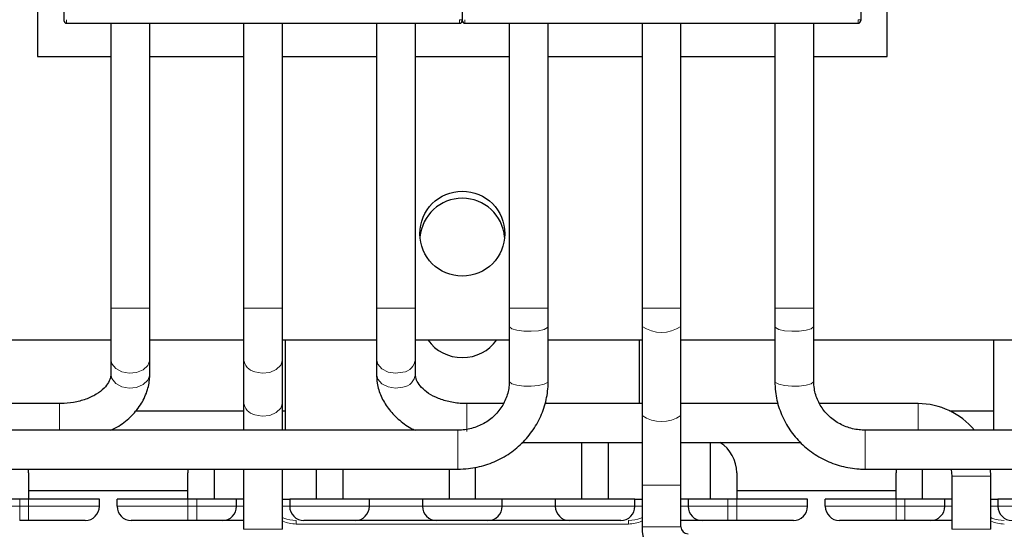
# Model space of a CAD drawing. Header units: millimetres. Extents: x 5 to 418, y 2 to 292.
# Tile 12 of 36: x 91 to 119, y 205 to 220. Entities that reach past the tile are written whole.
import ezdxf

# ---------------------------------------------------------------- set-up
doc = ezdxf.new("R2010")
doc.units = ezdxf.units.MM
doc.layers.add('SLD-0', color=7, linetype='Continuous')
doc.styles.add('SLDTEXTSTYLE0', font='TXT', dxfattribs={"width": 0.605})
doc.dimstyles.new('SLDDIMSTYLE0', dxfattribs={"dimtxt": 3.5, "dimasz": 3.302, "dimexe": 0, "dimexo": 0.0625, "dimgap": 0.875, "dimtad": 1, "dimlfac": 2, "dimrnd": 1e-09, "dimzin": 12, "dimdsep": 46, "dimtxsty": 'SLDTEXTSTYLE0', "dimsah": 1, "dimcen": 0.09, "dimadec": 0, "dimazin": 3, "dimtfac": 1, "dimtofl": 0, "dimtmove": 0, "dimatfit": 3, "dimfxl": 1, "dimfrac": 2, "dimtolj": 1, "dimtzin": 12, "dimarcsym": 0})

# ---------------------------------------------------------------- blocks, each defined once
blk = doc.blocks.new('_D_1')
at = {"layer": 'SLD-0'}
for p, q in [((114.369, 236.231), (154.866, 236.231)), ((153.866, 236.231), (153.866, 163.231)), ((140.619, 163.231), (154.866, 163.231))]:
    blk.add_line(p, q, dxfattribs=at)
for points in [[(153.866, 236.231), (153.358, 232.929), (154.374, 232.929)], [(153.866, 163.231), (154.374, 166.533), (153.358, 166.533)]]:
    blk.add_solid(points, dxfattribs=at)
at = {"layer": 'SLD-0', "insert": (149.354, 195.721), "char_height": 3.5, "attachment_point": 1, "rotation": 90, "style": 'SLDTEXTSTYLE0'}
blk.add_mtext('146', dxfattribs=at)

msp = doc.modelspace()

# ---------------------------------------------------------------- linework, layer by layer
at = {"color": 7, "linetype": 'Continuous', "lineweight": 25}
for p, q in [((92.3689, 231.017), (92.3689, 219.7741)), ((103.6189, 231.017), (103.6189, 219.7741)), ((114.8689, 231.017), (114.8689, 219.7741)), ((91.6189, 222.731), (91.6189, 218.731)), ((115.6189, 218.731), (115.6189, 222.731)), ((92.4439, 219.6741), (103.5439, 219.6741)), ((93.6939, 219.6741), (93.6939, 211.631)), ((94.7939, 211.631), (94.7939, 219.6741)), ((97.4439, 219.6741), (97.4439, 211.631)), ((98.5439, 211.631), (98.5439, 219.6741)), ((101.1939, 219.6741), (101.1939, 211.631)), ((102.2939, 211.631), (102.2939, 219.6741)), ((103.6939, 219.6741), (114.7939, 219.6741)), ((104.9439, 219.6741), (104.9439, 211.631)), ((106.0439, 211.631), (106.0439, 219.6741)), ((108.6939, 219.6741), (108.6939, 211.631)), ((109.7939, 211.631), (109.7939, 219.6741)), ((112.4439, 219.6741), (112.4439, 211.631)), ((113.5439, 211.631), (113.5439, 219.6741)), ((91.6189, 218.731), (93.6939, 218.731)), ((94.7939, 218.731), (97.4439, 218.731)), ((98.5439, 218.731), (101.1939, 218.731)), ((102.2939, 218.731), (104.9439, 218.731)), ((106.0439, 218.731), (108.6939, 218.731)), ((109.7939, 218.731), (112.4439, 218.731)), ((113.5439, 218.731), (115.6189, 218.731)), ((93.6939, 211.631), (93.6939, 210.1873)), ((94.7939, 210.1873), (94.7939, 211.631)), ((97.4439, 211.631), (97.4439, 210.1873)), ((98.5439, 210.1873), (98.5439, 211.631)), ((101.1939, 211.631), (101.1939, 210.1873)), ((102.2939, 210.1873), (102.2939, 211.631)), ((104.9439, 211.631), (104.9439, 211.1141)), ((106.0439, 211.1141), (106.0439, 211.631)), ((108.6939, 211.631), (108.6939, 211.1141)), ((109.7939, 211.1141), (109.7939, 211.631)), ((112.4439, 211.631), (112.4439, 211.1141)), ((113.5439, 211.1141), (113.5439, 211.631)), ((104.9439, 211.1141), (104.9439, 209.5631)), ((106.0439, 209.5631), (106.0439, 211.1141)), ((108.6939, 211.1141), (108.6939, 208.5966)), ((109.7939, 208.5966), (109.7939, 211.1141)), ((112.4439, 211.1141), (112.4439, 209.5631)), ((113.5439, 209.5631), (113.5439, 211.1141)), ((78.6189, 210.731), (93.6939, 210.731)), ((94.7939, 210.731), (97.4439, 210.731)), ((98.5439, 210.731), (101.1939, 210.731)), ((98.6189, 210.731), (98.6189, 208.181)), ((102.2939, 210.731), (104.9439, 210.731)), ((106.0439, 210.731), (108.6939, 210.731)), ((108.6189, 208.931), (108.6189, 210.731)), ((109.7939, 210.731), (112.4439, 210.731)), ((113.5439, 210.731), (128.6189, 210.731)), ((118.6189, 210.731), (118.6189, 208.181)), ((93.6939, 210.1873), (93.6939, 209.7651)), ((94.7939, 209.7651), (94.7939, 210.1873)), ((97.4439, 210.1873), (97.4439, 208.9715)), ((98.5439, 208.9715), (98.5439, 210.1873)), ((101.1939, 210.1873), (101.1939, 209.7651)), ((102.2939, 209.7651), (102.2939, 210.1873)), ((92.2439, 208.931), (79.4939, 208.931)), ((97.4439, 208.9715), (97.4439, 208.181)), ((98.5439, 208.181), (98.5439, 208.9715)), ((104.7698, 208.931), (103.7439, 208.931)), ((108.6939, 208.931), (105.9591, 208.931)), ((112.5385, 208.931), (109.7939, 208.931)), ((116.4939, 208.931), (113.7149, 208.931)), ((94.3905, 208.731), (97.4439, 208.731)), ((98.5439, 208.731), (98.6189, 208.731)), ((108.6939, 208.5966), (108.6939, 206.631)), ((109.7939, 206.631), (109.7939, 208.5966)), ((117.3771, 208.731), (118.6189, 208.731)), ((103.4939, 208.181), (89.9939, 208.181)), ((128.4939, 208.181), (114.9939, 208.181)), ((105.3034, 207.831), (108.6939, 207.831)), ((106.9939, 206.231), (106.9939, 207.831)), ((107.7439, 206.231), (107.7439, 207.831)), ((109.7939, 207.831), (113.1827, 207.831)), ((110.6189, 207.831), (110.6189, 206.231)), ((89.9939, 207.081), (103.4939, 207.081)), ((91.3689, 206.981), (91.3689, 206.231)), ((95.8689, 206.231), (95.8689, 206.981)), ((96.6189, 206.231), (96.6189, 207.081)), ((97.4439, 207.081), (97.4439, 205.3823)), ((98.5439, 205.3823), (98.5439, 207.081)), ((99.4939, 207.081), (99.4939, 206.231)), ((100.2439, 207.081), (100.2439, 206.231)), ((103.2439, 207.081), (103.2439, 206.231)), ((103.9939, 206.231), (103.9939, 207.1413)), ((111.3689, 206.981), (111.3689, 206.231)), ((114.9939, 207.081), (128.4939, 207.081)), ((115.8689, 206.231), (115.8689, 206.981)), ((116.6189, 206.231), (116.6189, 207.081)), ((117.4439, 206.881), (117.4439, 205.3823)), ((118.5439, 206.881), (118.5341, 207.081)), ((118.5439, 205.3823), (118.5439, 206.881)), ((108.6939, 206.631), (108.6939, 205.456)), ((109.7939, 205.456), (109.7939, 206.631)), ((91.3689, 206.481), (95.8689, 206.481)), ((111.3689, 206.481), (115.8689, 206.481)), ((91.1189, 206.231), (89.9939, 206.231)), ((91.3689, 206.231), (91.1189, 206.231)), ((93.3689, 206.231), (91.3689, 206.231)), ((93.3689, 206.031), (93.3689, 206.231)), ((93.8689, 206.031), (93.8689, 206.231)), ((95.8689, 206.231), (93.8689, 206.231)), ((96.1189, 206.231), (95.8689, 206.231)), ((97.2439, 206.231), (96.1189, 206.231)), ((97.2439, 206.031), (97.2439, 206.231)), ((97.4439, 206.231), (97.2439, 206.231)), ((98.5439, 206.231), (98.7439, 206.231)), ((98.7439, 206.231), (98.7439, 206.031)), ((100.9939, 206.231), (98.7439, 206.231)), ((100.9939, 206.031), (100.9939, 206.231)), ((102.4939, 206.231), (100.9939, 206.231)), ((102.4939, 206.231), (102.4939, 206.031)), ((104.7439, 206.231), (102.4939, 206.231)), ((104.7439, 206.031), (104.7439, 206.231)), ((106.2439, 206.231), (104.7439, 206.231)), ((106.2439, 206.231), (106.2439, 206.031)), ((108.4939, 206.231), (106.2439, 206.231)), ((108.4939, 206.031), (108.4939, 206.231)), ((108.4939, 206.231), (108.6939, 206.231)), ((109.9939, 206.231), (109.7939, 206.231)), ((109.9939, 206.231), (109.9939, 206.031)), ((111.1189, 206.231), (109.9939, 206.231)), ((111.3689, 206.231), (111.1189, 206.231)), ((113.3689, 206.231), (111.3689, 206.231)), ((113.3689, 206.031), (113.3689, 206.231)), ((113.8689, 206.031), (113.8689, 206.231)), ((115.8689, 206.231), (113.8689, 206.231)), ((116.1189, 206.231), (115.8689, 206.231)), ((117.2439, 206.231), (116.1189, 206.231)), ((117.2439, 206.031), (117.2439, 206.231)), ((117.4439, 206.231), (117.2439, 206.231)), ((118.5439, 206.231), (118.7439, 206.231)), ((118.7439, 206.231), (118.7439, 206.031)), ((120.9939, 206.231), (118.7439, 206.231)), ((91.3689, 205.631), (91.1189, 205.631)), ((96.1189, 205.631), (95.8689, 205.631)), ((111.3689, 205.631), (111.1189, 205.631)), ((116.1189, 205.631), (115.8689, 205.631))]:
    msp.add_line(p, q, dxfattribs=at)
at = {"color": 7, "linetype": 'Continuous', "lineweight": 18}
for p, q in [((92.4439, 219.7741), (92.4439, 219.6741)), ((103.5439, 219.7741), (103.5439, 219.6741)), ((103.6189, 219.7741), (103.5439, 219.7741)), ((103.6939, 219.7741), (103.6939, 219.6741)), ((114.7939, 219.7741), (114.7939, 219.6741)), ((114.8689, 219.7741), (114.7939, 219.7741)), ((93.6939, 211.631), (94.7939, 211.631)), ((97.4439, 211.631), (97.7614, 211.631)), ((97.7614, 211.631), (98.5439, 211.631)), ((101.1939, 211.631), (101.9428, 211.631)), ((101.9428, 211.631), (102.2939, 211.631)), ((104.9439, 211.631), (106.0439, 211.631)), ((108.6939, 211.631), (109.7939, 211.631)), ((112.4439, 211.631), (113.5439, 211.631)), ((92.2439, 208.931), (92.2439, 208.6135)), ((103.7439, 208.1486), (103.7439, 208.931)), ((116.4939, 208.181), (116.4939, 208.931)), ((92.2439, 208.6135), (92.2439, 208.181)), ((103.4939, 208.181), (103.4939, 207.081)), ((114.9939, 207.081), (114.9939, 208.181)), ((117.4439, 206.881), (117.7614, 206.881)), ((117.7614, 206.881), (118.5439, 206.881)), ((108.6939, 206.631), (109.7939, 206.631)), ((91.1189, 206.031), (91.1189, 206.231)), ((91.3689, 206.031), (91.3689, 206.231)), ((95.8689, 206.031), (95.8689, 206.231)), ((96.1189, 206.031), (96.1189, 206.231)), ((111.1189, 206.031), (111.1189, 206.231)), ((111.3689, 206.031), (111.3689, 206.231)), ((115.8689, 206.031), (115.8689, 206.231)), ((116.1189, 206.031), (116.1189, 206.231)), ((91.1189, 206.031), (89.9939, 206.031)), ((91.1189, 205.631), (91.1189, 206.031)), ((91.3689, 206.031), (91.1189, 206.031)), ((93.3689, 206.031), (91.3689, 206.031)), ((91.3689, 205.631), (91.3689, 206.031)), ((95.8689, 206.031), (93.8689, 206.031)), ((95.8689, 205.631), (95.8689, 206.031)), ((96.1189, 206.031), (95.8689, 206.031)), ((97.2439, 206.031), (96.1189, 206.031)), ((96.1189, 205.631), (96.1189, 206.031)), ((97.4439, 206.031), (97.2439, 206.031)), ((98.7439, 206.031), (98.5439, 206.031)), ((100.9939, 206.031), (98.7439, 206.031)), ((102.4939, 206.031), (100.9939, 206.031)), ((104.7439, 206.031), (102.4939, 206.031)), ((106.2439, 206.031), (104.7439, 206.031)), ((108.4939, 206.031), (106.2439, 206.031)), ((108.6939, 206.031), (108.4939, 206.031)), ((109.9939, 206.031), (109.7939, 206.031)), ((111.1189, 206.031), (109.9939, 206.031)), ((111.1189, 205.631), (111.1189, 206.031)), ((111.3689, 206.031), (111.1189, 206.031)), ((113.3689, 206.031), (111.3689, 206.031)), ((111.3689, 205.631), (111.3689, 206.031)), ((115.8689, 206.031), (113.8689, 206.031)), ((115.8689, 205.631), (115.8689, 206.031)), ((116.1189, 206.031), (115.8689, 206.031)), ((117.2439, 206.031), (116.1189, 206.031)), ((116.1189, 205.631), (116.1189, 206.031)), ((117.4439, 206.031), (117.2439, 206.031)), ((118.7439, 206.031), (118.5439, 206.031)), ((120.9939, 206.031), (118.7439, 206.031)), ((98.9249, 205.531), (98.9249, 205.631)), ((98.9249, 205.531), (108.3128, 205.531)), ((108.3128, 205.531), (108.3128, 205.631)), ((97.4439, 205.3823), (97.7614, 205.3823)), ((97.7614, 205.3823), (98.5439, 205.3823)), ((108.6939, 205.456), (109.7939, 205.456)), ((117.4439, 205.3823), (117.7614, 205.3823)), ((117.7614, 205.3823), (118.5439, 205.3823))]:
    msp.add_line(p, q, dxfattribs=at)
at = {"color": 7, "linetype": 'Continuous', "lineweight": 18, "flags": 128}
for points in [[(104.9439, 211.1141), (104.9486, 211.0954), (105.0177, 211.0429), (105.1592, 211.0012), (105.3517, 210.9767), (105.5659, 210.9731), (105.769, 210.991), (105.9303, 211.0275), (106.0252, 211.0773), (106.0439, 211.1141)], [(112.4439, 211.1141), (112.4626, 211.0773), (112.5574, 211.0275), (112.7187, 210.991), (112.9219, 210.9731), (113.1361, 210.9767), (113.3286, 211.0012), (113.4701, 211.0429), (113.5392, 211.0954), (113.5439, 211.1141)], [(93.6939, 210.1873), (93.7232, 210.0594), (93.8306, 209.9253), (94.001, 209.8311), (94.2083, 209.7912), (94.4211, 209.8115), (94.6068, 209.889), (94.7373, 210.012), (94.7927, 210.1617), (94.7939, 210.1873)], [(97.7614, 209.8275), (97.9699, 209.7907), (98.182, 209.8143), (98.3655, 209.8946), (98.4923, 210.0196), (98.5434, 210.17), (98.5439, 210.1873)], [(101.1939, 210.1873), (101.2311, 210.0437), (101.3463, 209.913), (101.522, 209.8241), (101.7315, 209.7904), (101.9428, 209.8172)], [(93.6939, 209.7651), (93.7232, 209.6372), (93.8306, 209.5031), (94.001, 209.4089), (94.2083, 209.369), (94.4211, 209.3893), (94.6068, 209.4668), (94.7373, 209.5898), (94.7927, 209.7395), (94.7939, 209.7651)], [(101.1939, 209.7651), (101.2311, 209.6215), (101.3463, 209.4908), (101.522, 209.4019), (101.7315, 209.3682), (101.9428, 209.395)], [(104.9439, 209.5631), (104.9486, 209.5445), (105.0177, 209.4919), (105.1592, 209.4502), (105.3517, 209.4257), (105.5659, 209.4221), (105.769, 209.44), (105.9303, 209.4766), (106.0252, 209.5263), (106.0439, 209.5631)], [(112.4439, 209.5631), (112.4626, 209.5263), (112.5574, 209.4766), (112.7187, 209.44), (112.9219, 209.4221), (113.1361, 209.4257), (113.3286, 209.4502), (113.4701, 209.4919), (113.5392, 209.5445), (113.5439, 209.5631)], [(97.7614, 208.6117), (97.9699, 208.5749), (98.182, 208.5984), (98.3655, 208.6788), (98.4923, 208.8037), (98.5434, 208.9542), (98.5439, 208.9715)]]:
    msp.add_lwpolyline(points, dxfattribs=at)
at = {"color": 7, "linetype": 'Continuous', "lineweight": 25, "flags": 128}
msp.add_lwpolyline([(117.4226, 207.081), (117.4256, 207.0664), (117.4439, 206.881)], dxfattribs=at)
at = {"color": 7, "linetype": 'Continuous', "lineweight": 25}
msp.add_circle((103.6189, 213.731), 1.2, dxfattribs=at)
for centre, radius, start, end in [((92.4439, 219.7491), 0.075, 179.99989, 270), ((103.5439, 219.7491), 0.075, 270, 0.00011), ((103.6939, 219.7491), 0.075, 179.99989, 270), ((114.7939, 219.7491), 0.075, 270, 0.00011), ((103.6189, 213.531), 1.2, 4.78019, 175.21981), ((103.6189, 211.431), 1.2, 215.68533, 324.31467), ((116.4939, 206.881), 2.05, 39.3567, 90), ((110.3689, 206.981), 1, 360, 58.21167), ((90.3689, 206.981), 1, 360, 5.73917), ((96.8689, 206.981), 1, 174.26083, 180), ((116.8689, 206.981), 1, 174.26083, 180), ((92.9689, 206.031), 0.4, 270, 0), ((94.2689, 206.031), 0.4, 180, 270), ((96.8439, 206.031), 0.4, 270, 0), ((99.1439, 206.031), 0.4, 180, 270), ((100.5939, 206.031), 0.4, 270, 0), ((102.8939, 206.031), 0.4, 180, 270), ((104.3439, 206.031), 0.4, 270, 0), ((106.6439, 206.031), 0.4, 180, 270), ((108.0939, 206.031), 0.4, 270, 0), ((110.3939, 206.031), 0.4, 180, 270), ((112.9689, 206.031), 0.4, 270, 0), ((114.2689, 206.031), 0.4, 180, 270), ((116.8439, 206.031), 0.4, 270, 0), ((119.1439, 206.031), 0.4, 180, 270), ((109.9939, 205.456), 1.3, 180, 270), ((109.9939, 205.456), 0.2, 180, 270)]:
    msp.add_arc(centre, radius, start, end, dxfattribs=at)
at = {"color": 7, "linetype": 'Continuous', "lineweight": 18}
for centre, radius, start, end in [((109.2439, 211.913), 0.97, 235.45672, 304.54328), ((97.852, 210.2275), 0.4101, 185.61899, 257.24092), ((101.8879, 210.2208), 0.4073, 277.74721, 355.286), ((101.8879, 209.7986), 0.4073, 277.74721, 355.286), ((97.852, 209.0117), 0.4101, 185.61899, 257.24092), ((109.2439, 209.3956), 0.97, 235.45672, 304.54328)]:
    msp.add_arc(centre, radius, start, end, dxfattribs=at)
at = {"color": 7, "linetype": 'Continuous', "lineweight": 25}
for points, knots in [([(92.3689, 219.7741), (92.3689, 219.7709), (92.3689, 219.7643), (92.3689, 219.7574), (92.3689, 219.7532), (92.3689, 219.75), (92.3689, 219.7495), (92.3689, 219.7491)], [0, 0, 0, 0, 0.2491729, 0.4989908, 0.6241161, 0.7460589, 1, 1, 1, 1]), ([(103.6189, 219.7741), (103.6189, 219.7709), (103.6189, 219.7643), (103.6189, 219.7574), (103.6189, 219.7532), (103.6189, 219.75), (103.6189, 219.7495), (103.6189, 219.7491)], [0, 0, 0, 0, 0.2491729, 0.4989908, 0.6241161, 0.7460589, 1, 1, 1, 1]), ([(103.6189, 219.7741), (103.6189, 219.7709), (103.6189, 219.7643), (103.6189, 219.7561), (103.6189, 219.7503), (103.6189, 219.7495), (103.6189, 219.7491)], [0, 0, 0, 0, 0.2499989, 0.4999985, 0.7499989, 1, 1, 1, 1]), ([(114.8689, 219.7741), (114.8689, 219.7709), (114.8689, 219.7643), (114.8689, 219.7561), (114.8689, 219.7503), (114.8689, 219.7495), (114.8689, 219.7491)], [0, 0, 0, 0, 0.2499989, 0.4999985, 0.7499989, 1, 1, 1, 1]), ([(93.6939, 209.7651), (93.6927, 209.7422), (93.689, 209.6693), (93.6436, 209.5407), (93.5108, 209.3624), (93.2916, 209.1903), (92.9925, 209.0477), (92.649, 208.9569), (92.3905, 208.9319), (92.2575, 208.9311), (92.2439, 208.931)], [0, 0, 0, 0, 0.0733962, 0.2334178, 0.3793612, 0.535625, 0.6875897, 0.8391381, 0.9835365, 1, 1, 1, 1]), ([(93.6953, 208.181), (93.7712, 208.2184), (93.9929, 208.3278), (94.2908, 208.5822), (94.5707, 208.9285), (94.7401, 209.3067), (94.7912, 209.5925), (94.7935, 209.7403), (94.7939, 209.7651)], [0, 0, 0, 0, 0.1154093, 0.3374859, 0.5578063, 0.7723758, 0.9617072, 1, 1, 1, 1]), ([(101.1939, 209.7651), (101.1981, 209.6804), (101.2088, 209.467), (101.3137, 209.1351), (101.515, 208.7894), (101.8034, 208.4872), (102.0665, 208.2813), (102.2465, 208.1993), (102.2865, 208.181)], [0, 0, 0, 0, 0.13071, 0.328937, 0.5277181, 0.7309802, 0.9402674, 1, 1, 1, 1]), ([(103.7439, 208.931), (103.6808, 208.9326), (103.4922, 208.9372), (103.1858, 208.9897), (102.8595, 209.1037), (102.5972, 209.2584), (102.4158, 209.4324), (102.3103, 209.6085), (102.2996, 209.7105), (102.2939, 209.7651)], [0, 0, 0, 0, 0.0761708, 0.2279875, 0.3788188, 0.5279034, 0.6762048, 0.8263784, 1, 1, 1, 1]), ([(103.4939, 207.081), (103.5924, 207.0844), (103.8597, 207.0934), (104.2887, 207.1883), (104.7554, 207.3869), (105.1728, 207.6731), (105.5238, 208.0337), (105.7946, 208.4548), (105.9735, 208.9192), (106.0386, 209.2967), (106.0429, 209.512), (106.0439, 209.5631)], [0, 0, 0, 0, 0.0741263, 0.2009669, 0.3279712, 0.4549168, 0.5817193, 0.7083084, 0.8346447, 0.9607322, 1, 1, 1, 1]), ([(104.9439, 209.5631), (104.9419, 209.51), (104.9355, 209.3363), (104.8563, 209.0468), (104.6691, 208.7262), (104.3989, 208.4627), (104.0671, 208.277), (103.7542, 208.1914), (103.5607, 208.1837), (103.4939, 208.181)], [0, 0, 0, 0, 0.0742487, 0.2431413, 0.4120786, 0.5800478, 0.7468468, 0.9126267, 1, 1, 1, 1]), ([(112.4439, 209.5631), (112.4474, 209.4657), (112.4568, 209.2046), (112.555, 208.7871), (112.7582, 208.3353), (113.0502, 207.9314), (113.4176, 207.5914), (113.8469, 207.3279), (114.3214, 207.1526), (114.7121, 207.0867), (114.9372, 207.0822), (114.9939, 207.081)], [0, 0, 0, 0, 0.0747883, 0.20044, 0.3261865, 0.4520077, 0.5779961, 0.7042093, 0.8306659, 0.9573491, 1, 1, 1, 1]), ([(114.9939, 208.181), (114.9367, 208.183), (114.7539, 208.1893), (114.4511, 208.2653), (114.119, 208.4414), (113.8456, 208.6938), (113.6507, 209.0042), (113.5562, 209.304), (113.5472, 209.4933), (113.5439, 209.5631)], [0, 0, 0, 0, 0.0748065, 0.2391816, 0.403926, 0.5691003, 0.7351554, 0.9024226, 1, 1, 1, 1]), ([(92.9689, 205.631), (92.9474, 205.631), (92.9142, 205.631), (92.715, 205.631), (92.5083, 205.631), (92.2537, 205.631), (91.8808, 205.631), (91.5701, 205.631), (91.3689, 205.631)], [0, 0, 0, 0, 0.2394429, 0.369668, 0.5, 0.630225, 0.7605571, 1, 1, 1, 1]), ([(95.8689, 205.631), (95.6677, 205.631), (95.357, 205.631), (94.9842, 205.631), (94.7296, 205.631), (94.5228, 205.631), (94.3236, 205.631), (94.2904, 205.631), (94.2689, 205.631)], [0, 0, 0, 0, 0.2394429, 0.369668, 0.5, 0.630225, 0.7605571, 1, 1, 1, 1]), ([(96.8439, 205.631), (96.8341, 205.631), (96.8191, 205.631), (96.7289, 205.631), (96.6352, 205.631), (96.5198, 205.631), (96.3509, 205.631), (96.2101, 205.631), (96.1189, 205.631)], [0, 0, 0, 0, 0.2394429, 0.3696034, 0.4999999, 0.6301604, 0.7605571, 1, 1, 1, 1]), ([(97.4439, 205.631), (97.4227, 205.631), (97.2797, 205.631), (97.0766, 205.631), (96.879, 205.631), (96.8554, 205.631), (96.8439, 205.631)], [0, 0, 0, 0, 0.0558357, 0.3764303, 0.6970249, 1, 1, 1, 1]), ([(100.5939, 205.631), (100.5841, 205.631), (100.5691, 205.631), (100.4789, 205.631), (100.3852, 205.631), (100.2698, 205.631), (100.1009, 205.631), (99.8689, 205.631), (99.637, 205.631), (99.468, 205.631), (99.3527, 205.631), (99.2589, 205.631), (99.1687, 205.631), (99.1536, 205.631), (99.1439, 205.631)], [0, 0, 0, 0, 0.1197215, 0.1848017, 0.2499999, 0.3150802, 0.3802785, 0.5, 0.6197215, 0.6848017, 0.7499999, 0.8150802, 0.8802785, 1, 1, 1, 1]), ([(102.8939, 205.631), (102.8784, 205.631), (102.8546, 205.631), (102.7114, 205.631), (102.5628, 205.631), (102.3798, 205.631), (102.1118, 205.631), (101.7439, 205.631), (101.376, 205.631), (101.108, 205.631), (100.925, 205.631), (100.7764, 205.631), (100.6332, 205.631), (100.6093, 205.631), (100.5939, 205.631)], [0, 0, 0, 0, 0.1197215, 0.1848235, 0.25, 0.315102, 0.3802785, 0.5, 0.6197215, 0.6848235, 0.75, 0.815102, 0.8802785, 1, 1, 1, 1]), ([(104.3439, 205.631), (104.3341, 205.631), (104.3191, 205.631), (104.2289, 205.631), (104.1352, 205.631), (104.0198, 205.631), (103.8509, 205.631), (103.6189, 205.631), (103.387, 205.631), (103.218, 205.631), (103.1027, 205.631), (103.0089, 205.631), (102.9187, 205.631), (102.9036, 205.631), (102.8939, 205.631)], [0, 0, 0, 0, 0.1197215, 0.1848017, 0.2499999, 0.3150802, 0.3802785, 0.5, 0.6197215, 0.6848017, 0.7499999, 0.8150802, 0.8802785, 1, 1, 1, 1]), ([(106.6439, 205.631), (106.6284, 205.631), (106.6046, 205.631), (106.4614, 205.631), (106.3128, 205.631), (106.1298, 205.631), (105.8618, 205.631), (105.4939, 205.631), (105.126, 205.631), (104.858, 205.631), (104.675, 205.631), (104.5264, 205.631), (104.3832, 205.631), (104.3593, 205.631), (104.3439, 205.631)], [0, 0, 0, 0, 0.1197215, 0.1848235, 0.25, 0.315102, 0.3802785, 0.5, 0.6197215, 0.6848235, 0.75, 0.815102, 0.8802785, 1, 1, 1, 1]), ([(108.0939, 205.631), (108.0841, 205.631), (108.0691, 205.631), (107.9789, 205.631), (107.8852, 205.631), (107.7698, 205.631), (107.6009, 205.631), (107.3689, 205.631), (107.137, 205.631), (106.968, 205.631), (106.8527, 205.631), (106.7589, 205.631), (106.6687, 205.631), (106.6536, 205.631), (106.6439, 205.631)], [0, 0, 0, 0, 0.1197215, 0.1848017, 0.2499999, 0.3150802, 0.3802785, 0.5, 0.6197215, 0.6848017, 0.7499999, 0.8150802, 0.8802785, 1, 1, 1, 1]), ([(110.3939, 205.631), (110.3824, 205.631), (110.3588, 205.631), (110.1612, 205.631), (109.958, 205.631), (109.8151, 205.631), (109.7939, 205.631)], [0, 0, 0, 0, 0.3029751, 0.6235697, 0.9441643, 1, 1, 1, 1]), ([(111.1189, 205.631), (111.0277, 205.631), (110.887, 205.631), (110.718, 205.631), (110.6027, 205.631), (110.5089, 205.631), (110.4187, 205.631), (110.4036, 205.631), (110.3939, 205.631)], [0, 0, 0, 0, 0.2394429, 0.3696034, 0.4999999, 0.6301604, 0.7605571, 1, 1, 1, 1]), ([(112.9689, 205.631), (112.9474, 205.631), (112.9142, 205.631), (112.715, 205.631), (112.5083, 205.631), (112.2537, 205.631), (111.8808, 205.631), (111.5701, 205.631), (111.3689, 205.631)], [0, 0, 0, 0, 0.2394429, 0.369668, 0.5, 0.630225, 0.7605571, 1, 1, 1, 1]), ([(115.8689, 205.631), (115.6677, 205.631), (115.357, 205.631), (114.9842, 205.631), (114.7296, 205.631), (114.5228, 205.631), (114.3236, 205.631), (114.2904, 205.631), (114.2689, 205.631)], [0, 0, 0, 0, 0.2394429, 0.369668, 0.5, 0.630225, 0.7605571, 1, 1, 1, 1]), ([(116.8439, 205.631), (116.8341, 205.631), (116.8191, 205.631), (116.7289, 205.631), (116.6352, 205.631), (116.5198, 205.631), (116.3509, 205.631), (116.2101, 205.631), (116.1189, 205.631)], [0, 0, 0, 0, 0.2394429, 0.3696034, 0.4999999, 0.6301604, 0.7605571, 1, 1, 1, 1]), ([(117.4439, 205.631), (117.4227, 205.631), (117.2797, 205.631), (117.0766, 205.631), (116.879, 205.631), (116.8554, 205.631), (116.8439, 205.631)], [0, 0, 0, 0, 0.0558357, 0.3764303, 0.6970249, 1, 1, 1, 1])]:
    msp.add_open_spline(points, degree=3, knots=knots, dxfattribs=at)
at = {"color": 7, "linetype": 'Continuous', "lineweight": 18}
for points, knots in [([(98.5439, 205.7139), (98.5547, 205.7092), (98.6746, 205.6576), (98.8057, 205.6437), (98.9249, 205.631)], [0, 0, 0, 0, 0.0906067, 1, 1, 1, 1]), ([(98.5439, 205.6175), (98.5473, 205.6156), (98.6621, 205.5538), (98.7955, 205.5423), (98.9249, 205.531)], [0, 0, 0, 0, 0.0295801, 1, 1, 1, 1]), ([(108.3128, 205.631), (108.4321, 205.6437), (108.5632, 205.6576), (108.683, 205.7092), (108.6939, 205.7139)], [0, 0, 0, 0, 0.9093933, 1, 1, 1, 1]), ([(108.3128, 205.531), (108.4422, 205.5423), (108.5756, 205.5538), (108.6905, 205.6156), (108.6939, 205.6175)], [0, 0, 0, 0, 0.9704199, 1, 1, 1, 1]), ([(118.5439, 205.7139), (118.5547, 205.7092), (118.6746, 205.6576), (118.8057, 205.6437), (118.9249, 205.631)], [0, 0, 0, 0, 0.0906067, 1, 1, 1, 1]), ([(118.5439, 205.6175), (118.5473, 205.6156), (118.6621, 205.5538), (118.7955, 205.5423), (118.9249, 205.531)], [0, 0, 0, 0, 0.0295801, 1, 1, 1, 1])]:
    msp.add_open_spline(points, degree=3, knots=knots, dxfattribs=at)

# ---------------------------------------------------------------- dimensions: what is measured, and where the dimension line sits
at = {"layer": 'SLD-0'}
dim = msp.add_linear_dim(base=(153.8661, 163.231), p1=(114.3689, 236.231), p2=(140.6189, 163.231), angle=90, dimstyle='SLDDIMSTYLE0', dxfattribs=at)
dim.commit()
dim.dimension.update_dxf_attribs({"geometry": '_D_1', "text_midpoint": (153.8661, 199.731), "dimtype": 160})

doc.saveas('drawing.dxf')
